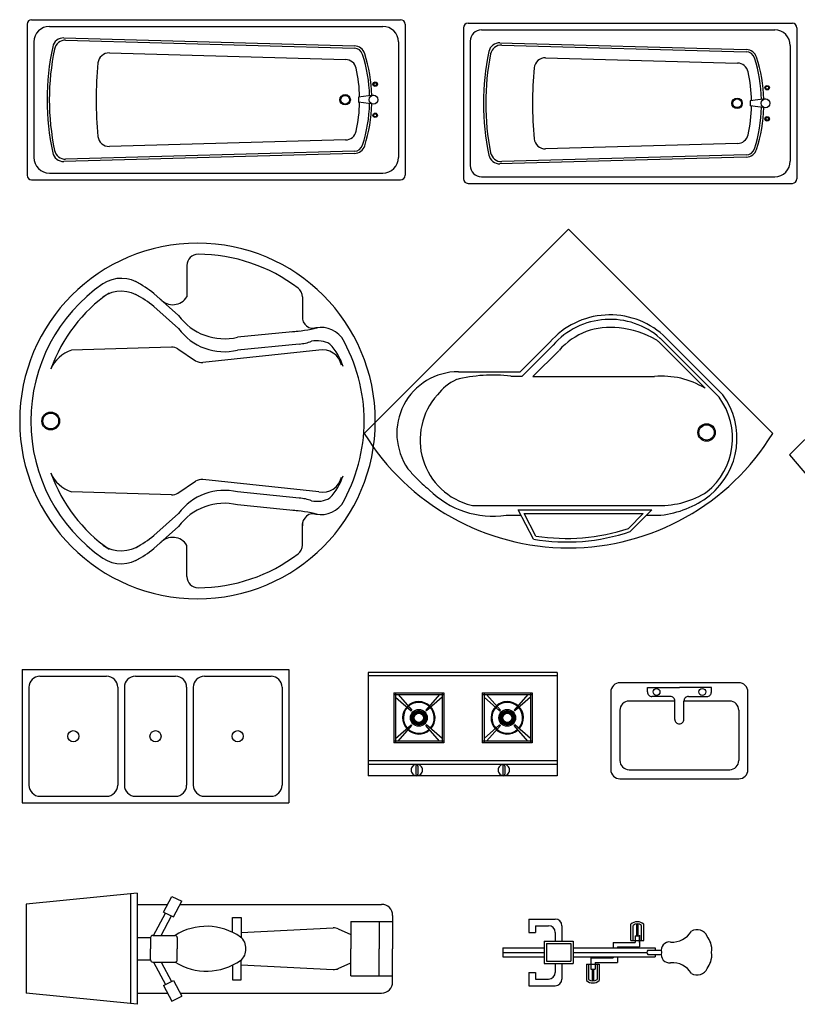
# Model space of a CAD drawing. Header units: inches. Extents: x 100794 to 106273, y 288 to 2276.
# Tile 83 of 149: x 102812 to 102980, y 791 to 1003. Entities that reach past the tile are written whole.
import ezdxf

# ---------------------------------------------------------------- set-up
doc = ezdxf.new("R2010")
doc.units = ezdxf.units.IN
doc.header["$MEASUREMENT"] = 0
doc.layers.add('2', color=3, linetype='CONTINUOUS')
doc.layers.add('SHELL', color=8, linetype='CONTINUOUS')

msp = doc.modelspace()

# ---------------------------------------------------------------- linework, layer by layer
at = {"layer": '2'}
for p, q in [((102813.95615, 1001.97452), (102813.95615, 969.42011)), ((102814.91363, 1002.932), (102894.38469, 1002.932)), ((102818.74356, 1001.49578), (102890.55476, 1001.49578)), ((102895.34217, 1001.97452), (102895.34217, 969.42011)), ((102907.95679, 1001.1978), (102907.95679, 968.64339)), ((102908.91427, 1002.15528), (102978.8105, 1002.15528)), ((102979.76798, 1001.1978), (102979.76798, 968.64339)), ((102821.85148, 999.00363), (102884.43523, 997.27216)), ((102911.78672, 1000.71906), (102974.98057, 1000.71906)), ((102815.39237, 998.14459), (102815.39237, 973.25004)), ((102822.2382, 998.51401), (102884.42199, 996.7936)), ((102893.90595, 998.14459), (102893.90595, 973.25004)), ((102909.39301, 998.32535), (102909.39301, 971.51584)), ((102915.7967, 997.96354), (102968.86104, 996.49544)), ((102916.18552, 997.47386), (102968.8478, 996.01689)), ((102978.33176, 997.36787), (102978.33176, 972.47332)), ((102831.65115, 995.76318), (102882.5498, 994.35499)), ((102925.62591, 994.72227), (102966.97561, 993.57827)), ((102888.55493, 986.64677), (102885.2966, 986.21833)), ((102885.2966, 986.26378), (102885.2966, 985.13085)), ((102888.55493, 984.74786), (102885.2966, 985.1763)), ((102972.98074, 985.87005), (102969.72241, 985.44161)), ((102969.72241, 985.48706), (102969.72241, 984.35413)), ((102972.98074, 983.97114), (102969.72241, 984.39958)), ((102882.5498, 977.03964), (102831.65115, 975.63145)), ((102966.97561, 976.26292), (102925.62591, 975.11892)), ((102884.43523, 974.12247), (102821.85148, 972.391)), ((102884.42199, 974.60102), (102822.2382, 972.88062)), ((102968.8478, 973.82431), (102916.18552, 972.36733)), ((102968.86104, 973.34575), (102915.7967, 971.87765)), ((102818.74356, 969.89885), (102890.55476, 969.89885)), ((102911.78672, 969.12213), (102974.98057, 969.12213)), ((102814.91363, 968.46263), (102894.38469, 968.46263)), ((102908.91427, 967.68591), (102978.8105, 967.68591)), ((102930.55792, 957.84544), (102886.55016, 913.83768)), ((102930.55792, 957.84544), (102974.56568, 913.83768)), ((103026.71725, 957.76622), (102978.13946, 909.18842)), ((102848.37286, 950.00686), (102848.37286, 943.26935)), ((102846.54544, 939.22754), (102841.25584, 943.96376)), ((102873.24985, 943.21843), (102873.24985, 938.58174)), ((102846.54544, 936.43603), (102841.25584, 941.17225)), ((102872.64448, 935.87534), (102859.28025, 934.55388)), ((102872.57323, 933.07679), (102859.28025, 931.76238)), ((102926.52626, 933.50251), (102920.14468, 927.12093)), ((102928.72325, 934.34541), (102928.70189, 934.32406)), ((102949.93335, 933.5953), (102959.9751, 923.55355)), ((102950.26651, 934.34541), (102963.06609, 921.54582)), ((102950.94355, 935.02245), (102963.79649, 922.16951)), ((102845.01839, 932.40874), (102823.49883, 931.73108)), ((102846.42032, 932.00871), (102850.21419, 929.48277)), ((102876.78362, 931.75178), (102851.79384, 929.09496)), ((102927.22466, 932.84682), (102920.54128, 926.16345)), ((102928.44333, 931.62814), (102922.88778, 926.07259)), ((102906.86143, 927.12093), (102920.14468, 927.12093)), ((102918.1394, 926.16345), (102920.54128, 926.16345)), ((102922.88778, 926.07259), (102949.06823, 926.07259)), ((102978.13946, 909.18842), (102988.76892, 896.71538)), ((102846.42032, 900.98175), (102850.21419, 903.50769)), ((102876.78362, 901.23868), (102851.79384, 903.8955)), ((102845.01839, 900.58172), (102823.49883, 901.25938)), ((102872.57323, 899.91367), (102859.28025, 901.22808)), ((102872.64448, 897.11512), (102859.28025, 898.43658)), ((102910.18636, 898.29096), (102950.43958, 898.29096)), ((102919.74342, 897.33348), (102948.52012, 897.33348)), ((102923.03216, 891.03825), (102919.74342, 897.33348)), ((102943.861, 892.68049), (102948.52012, 897.33348)), ((102846.54544, 896.55443), (102841.25584, 891.81821)), ((102917.12124, 896.23865), (102920.31538, 896.23865)), ((102923.53385, 891.73218), (102921.0078, 896.56749)), ((102921.0078, 896.56749), (102946.66914, 896.56749)), ((102943.44732, 893.34991), (102946.66914, 896.56749)), ((102947.42384, 896.23865), (102950.43958, 896.23865)), ((102846.54544, 893.76292), (102841.25584, 889.02671)), ((102873.24985, 889.77203), (102873.24985, 894.40872)), ((102848.37286, 882.9836), (102848.37286, 889.72111)), ((102812.86688, 862.97391), (102870.31584, 862.97391)), ((102812.86688, 862.97391), (102812.86688, 834.24943)), ((102816.69681, 861.53768), (102831.05905, 861.53768)), ((102837.28269, 861.53768), (102845.90003, 861.53768)), ((102852.12367, 861.53768), (102866.48591, 861.53768)), ((102870.31584, 862.97391), (102870.31584, 834.24943)), ((102928.10069, 862.3304), (102887.40767, 862.3304)), ((102887.40767, 862.3304), (102887.40767, 840.10446)), ((102928.10069, 861.59705), (102887.40767, 861.59705)), ((102928.10069, 862.3304), (102928.10069, 840.10446)), ((102814.3031, 859.14398), (102814.3031, 838.07936)), ((102833.45276, 859.14398), (102833.45276, 838.07936)), ((102834.88898, 859.14398), (102834.88898, 838.07936)), ((102848.29374, 859.14398), (102848.29374, 838.07936)), ((102849.72996, 859.14398), (102849.72996, 838.07936)), ((102868.87961, 859.14398), (102868.87961, 838.07936)), ((102892.93388, 857.95351), (102892.93388, 847.18927)), ((102892.93388, 857.95351), (102903.69812, 857.95351)), ((102892.93388, 857.57052), (102903.69812, 857.57052)), ((102893.31687, 857.95351), (102893.31687, 847.18927)), ((102893.31687, 857.03377), (102896.67145, 854.06178)), ((102893.85362, 857.57052), (102896.83498, 854.20537)), ((102902.77837, 857.57052), (102899.79702, 854.20537)), ((102903.31513, 857.03377), (102899.96055, 854.06178)), ((102903.31513, 857.95351), (102903.31513, 847.18927)), ((102903.69812, 857.95351), (102903.69812, 847.18927)), ((102911.97655, 857.95351), (102911.97655, 847.18927)), ((102911.97655, 857.95351), (102922.74079, 857.95351)), ((102911.97655, 857.57052), (102922.74079, 857.57052)), ((102912.35955, 857.95351), (102912.35955, 847.18927)), ((102912.35955, 857.03377), (102915.71412, 854.06178)), ((102912.8963, 857.57052), (102915.87765, 854.20537)), ((102921.82105, 857.57052), (102918.8397, 854.20537)), ((102922.3578, 857.03377), (102919.00323, 854.06178)), ((102922.3578, 857.95351), (102922.3578, 847.18927)), ((102922.74079, 857.95351), (102922.74079, 847.18927)), ((102896.67145, 854.06178), (102896.83498, 854.20537)), ((102897.3424, 852.63265), (102896.76987, 852.66867)), ((102897.3424, 852.51014), (102896.76987, 852.47412)), ((102897.35775, 852.75419), (102896.79425, 852.86168)), ((102897.38822, 852.87285), (102896.84263, 853.05012)), ((102897.43332, 852.98675), (102896.91425, 853.23101)), ((102897.49233, 853.09411), (102897.00798, 853.40149)), ((102897.56434, 853.19322), (102897.12233, 853.55888)), ((102897.6482, 853.28252), (102897.25551, 853.7007)), ((102897.7426, 853.36061), (102897.40541, 853.82471)), ((102897.84603, 853.42625), (102897.56967, 853.92896)), ((102897.95688, 853.47842), (102897.7457, 854.01179)), ((102898.07339, 853.51627), (102897.93073, 854.07191)), ((102898.19373, 853.53923), (102898.12183, 854.10836)), ((102898.316, 853.54692), (102898.316, 854.12058)), ((102898.43826, 853.53923), (102898.51016, 854.10836)), ((102898.5586, 853.51627), (102898.70127, 854.07191)), ((102898.67511, 853.47842), (102898.88629, 854.01179)), ((102898.78596, 853.42625), (102899.06232, 853.92896)), ((102898.8894, 853.36061), (102899.22659, 853.82471)), ((102898.98379, 853.28252), (102899.37649, 853.7007)), ((102899.06765, 853.19322), (102899.50967, 853.55888)), ((102899.13966, 853.09411), (102899.62402, 853.40149)), ((102899.19868, 852.98675), (102899.71774, 853.23101)), ((102899.24378, 852.87285), (102899.78936, 853.05012)), ((102899.27425, 852.75419), (102899.83774, 852.86168)), ((102899.2896, 852.63265), (102899.86213, 852.66867)), ((102899.2896, 852.51014), (102899.86213, 852.47412)), ((102899.96055, 854.06178), (102899.79702, 854.20537)), ((102915.71412, 854.06178), (102915.87765, 854.20537)), ((102916.38507, 852.63265), (102915.81255, 852.66867)), ((102916.38507, 852.51014), (102915.81255, 852.47412)), ((102916.40043, 852.75419), (102915.83693, 852.86168)), ((102916.43089, 852.87285), (102915.88531, 853.05012)), ((102916.47599, 852.98675), (102915.95693, 853.23101)), ((102916.53501, 853.09411), (102916.05065, 853.40149)), ((102916.60702, 853.19322), (102916.16501, 853.55888)), ((102916.69088, 853.28252), (102916.29818, 853.7007)), ((102916.78527, 853.36061), (102916.44809, 853.82471)), ((102916.88871, 853.42625), (102916.61235, 853.92896)), ((102916.99956, 853.47842), (102916.78838, 854.01179)), ((102917.11607, 853.51627), (102916.97341, 854.07191)), ((102917.23641, 853.53923), (102917.16451, 854.10836)), ((102917.35867, 853.54692), (102917.35867, 854.12058)), ((102917.48094, 853.53923), (102917.55284, 854.10836)), ((102917.60128, 853.51627), (102917.74394, 854.07191)), ((102917.71779, 853.47842), (102917.92897, 854.01179)), ((102917.82864, 853.42625), (102918.105, 853.92896)), ((102917.93207, 853.36061), (102918.26926, 853.82471)), ((102918.02647, 853.28252), (102918.41917, 853.7007)), ((102918.11033, 853.19322), (102918.55234, 853.55888)), ((102918.18234, 853.09411), (102918.6667, 853.40149)), ((102918.24136, 852.98675), (102918.76042, 853.23101)), ((102918.28646, 852.87285), (102918.83204, 853.05012)), ((102918.31692, 852.75419), (102918.88042, 852.86168)), ((102918.33228, 852.63265), (102918.9048, 852.66867)), ((102918.33228, 852.51014), (102918.9048, 852.47412)), ((102919.00323, 854.06178), (102918.8397, 854.20537)), ((102893.31687, 848.10902), (102896.67145, 851.08101)), ((102893.85362, 847.57227), (102896.83498, 850.93742)), ((102896.67145, 851.08101), (102896.83498, 850.93742)), ((102897.35775, 852.3886), (102896.79425, 852.28111)), ((102897.38822, 852.26994), (102896.84263, 852.09267)), ((102897.43332, 852.15603), (102896.91425, 851.91178)), ((102897.49233, 852.04868), (102897.00798, 851.7413)), ((102897.56434, 851.94957), (102897.12233, 851.58391)), ((102897.6482, 851.86027), (102897.25551, 851.44209)), ((102897.7426, 851.78218), (102897.40541, 851.31808)), ((102897.84603, 851.71653), (102897.56967, 851.21383)), ((102897.95688, 851.66437), (102897.7457, 851.131)), ((102898.07339, 851.62651), (102897.93073, 851.07088)), ((102898.19373, 851.60356), (102898.12183, 851.03442)), ((102898.316, 851.59587), (102898.316, 851.02221)), ((102898.43826, 851.60356), (102898.51016, 851.03442)), ((102898.5586, 851.62651), (102898.70127, 851.07088)), ((102898.67511, 851.66437), (102898.88629, 851.131)), ((102898.78596, 851.71653), (102899.06232, 851.21383)), ((102898.8894, 851.78218), (102899.22659, 851.31808)), ((102898.98379, 851.86027), (102899.37649, 851.44209)), ((102899.06765, 851.94957), (102899.50967, 851.58391)), ((102899.13966, 852.04868), (102899.62402, 851.7413)), ((102899.19868, 852.15603), (102899.71774, 851.91178)), ((102899.24378, 852.26994), (102899.78936, 852.09267)), ((102899.27425, 852.3886), (102899.83774, 852.28111)), ((102899.96055, 851.08101), (102899.79702, 850.93742)), ((102902.77837, 847.57227), (102899.79702, 850.93742)), ((102903.31513, 848.10902), (102899.96055, 851.08101)), ((102912.35955, 848.10902), (102915.71412, 851.08101)), ((102912.8963, 847.57227), (102915.87765, 850.93742)), ((102915.71412, 851.08101), (102915.87765, 850.93742)), ((102916.40043, 852.3886), (102915.83693, 852.28111)), ((102916.43089, 852.26994), (102915.88531, 852.09267)), ((102916.47599, 852.15603), (102915.95693, 851.91178)), ((102916.53501, 852.04868), (102916.05065, 851.7413)), ((102916.60702, 851.94957), (102916.16501, 851.58391)), ((102916.69088, 851.86027), (102916.29818, 851.44209)), ((102916.78527, 851.78218), (102916.44809, 851.31808)), ((102916.88871, 851.71653), (102916.61235, 851.21383)), ((102916.99956, 851.66437), (102916.78838, 851.131)), ((102917.11607, 851.62651), (102916.97341, 851.07088)), ((102917.23641, 851.60356), (102917.16451, 851.03442)), ((102917.35867, 851.59587), (102917.35867, 851.02221)), ((102917.48094, 851.60356), (102917.55284, 851.03442)), ((102917.60128, 851.62651), (102917.74394, 851.07088)), ((102917.71779, 851.66437), (102917.92897, 851.131)), ((102917.82864, 851.71653), (102918.105, 851.21383)), ((102917.93207, 851.78218), (102918.26926, 851.31808)), ((102918.02647, 851.86027), (102918.41917, 851.44209)), ((102918.11033, 851.94957), (102918.55234, 851.58391)), ((102918.18234, 852.04868), (102918.6667, 851.7413)), ((102918.24136, 852.15603), (102918.76042, 851.91178)), ((102918.28646, 852.26994), (102918.83204, 852.09267)), ((102918.31692, 852.3886), (102918.88042, 852.28111)), ((102919.00323, 851.08101), (102918.8397, 850.93742)), ((102921.82105, 847.57227), (102918.8397, 850.93742)), ((102922.3578, 848.10902), (102919.00323, 851.08101)), ((102903.69812, 847.57227), (102892.93388, 847.57227)), ((102903.69812, 847.18927), (102892.93388, 847.18927)), ((102922.74079, 847.57227), (102911.97655, 847.57227)), ((102922.74079, 847.18927), (102911.97655, 847.18927)), ((102928.10069, 843.28231), (102887.40767, 843.28231)), ((102928.10069, 842.54897), (102887.40767, 842.54897)), ((102897.63972, 842.17437), (102897.63972, 840.42995)), ((102898.11846, 842.17437), (102898.11846, 840.42995)), ((102916.3869, 842.17437), (102916.3869, 840.42995)), ((102916.86564, 842.17437), (102916.86564, 840.42995)), ((102928.10069, 840.10446), (102887.40767, 840.10446)), ((102816.69681, 835.68565), (102831.05905, 835.68565)), ((102837.28269, 835.68565), (102845.90003, 835.68565)), ((102852.12367, 835.68565), (102866.48591, 835.68565)), ((102812.86688, 834.24943), (102870.31584, 834.24943)), ((102837.67148, 814.80836), (102813.73442, 812.41465)), ((102836.23526, 814.66473), (102836.23526, 791.01491)), ((102837.67148, 814.80836), (102837.67148, 790.87129)), ((102813.73442, 812.41465), (102813.73442, 793.265)), ((102837.67148, 812.39162), (102844.20404, 812.39162)), ((102843.32319, 810.74206), (102845.12822, 814.12232)), ((102845.12822, 814.12232), (102847.2769, 813.06439)), ((102845.47187, 809.68413), (102847.2769, 813.06439)), ((102846.91765, 812.39162), (102890.28429, 812.39162)), ((102841.18005, 805.71227), (102843.75293, 810.53047)), ((102843.32319, 810.74206), (102845.47187, 809.68413)), ((102842.80822, 805.71227), (102845.04214, 809.89571)), ((102858.14115, 806.39281), (102858.14115, 809.55434)), ((102858.14115, 809.55434), (102860.06456, 809.55434)), ((102860.06456, 809.55434), (102860.06456, 805.22913)), ((102883.67574, 808.68112), (102883.67574, 802.83982)), ((102883.67574, 808.68112), (102892.678, 808.68112)), ((102889.80555, 808.68112), (102889.80555, 802.83982)), ((102892.678, 809.99791), (102892.678, 802.83982)), ((102921.99817, 809.24048), (102921.99817, 806.36803)), ((102921.99817, 809.24048), (102927.70689, 809.24048)), ((102943.98623, 804.61131), (102943.98623, 808.0998)), ((102945.23871, 805.64992), (102945.23871, 808.17098)), ((102945.53095, 805.64992), (102945.53095, 808.16965)), ((102946.76952, 804.61131), (102946.76952, 808.0998)), ((102860.06456, 806.31536), (102879.8638, 807.31231)), ((102880.96549, 807.10495), (102883.67574, 805.8868)), ((102921.99817, 806.36803), (102923.4344, 806.36803)), ((102923.4344, 807.80426), (102923.4344, 806.36803)), ((102923.4344, 807.80426), (102926.27066, 807.80426)), ((102927.70689, 806.36803), (102927.70689, 804.45307)), ((102929.14311, 807.80426), (102929.14311, 804.45307)), ((102944.46497, 804.61131), (102944.46497, 807.87759)), ((102946.29078, 804.61131), (102946.29078, 807.87759)), ((102837.67148, 805.23353), (102840.54393, 805.23353)), ((102840.54393, 805.23353), (102840.54393, 802.83982)), ((102841.02267, 805.71227), (102845.81008, 805.71227)), ((102846.28882, 805.23353), (102846.28882, 802.83982)), ((102925.31318, 804.45307), (102925.31318, 799.66565)), ((102925.31318, 804.45307), (102931.53682, 804.45307)), ((102925.79192, 803.97433), (102925.79192, 800.1444)), ((102925.79192, 803.97433), (102931.05808, 803.97433)), ((102931.05808, 803.97433), (102931.05808, 800.1444)), ((102931.53682, 804.45307), (102931.53682, 799.66565)), ((102940.16106, 804.2137), (102940.16106, 803.01684)), ((102940.16106, 804.2137), (102944.94847, 804.2137)), ((102943.98623, 804.61131), (102946.76952, 804.61131)), ((102944.94847, 805.64992), (102944.94847, 804.2137)), ((102944.94847, 805.64992), (102945.86431, 805.64992)), ((102944.94847, 805.64992), (102945.86431, 805.64992)), ((102945.86431, 805.75327), (102945.86431, 805.64992)), ((102945.86431, 805.64992), (102945.86431, 803.25621)), ((102945.86431, 804.2137), (102945.86431, 805.64992)), ((102840.54393, 800.44612), (102840.54393, 802.83982)), ((102846.28882, 800.44612), (102846.28882, 802.83982)), ((102883.67574, 796.99853), (102883.67574, 802.83982)), ((102889.80555, 796.99853), (102889.80555, 802.83982)), ((102892.678, 795.68173), (102892.678, 802.83982)), ((102916.42674, 803.01684), (102916.42674, 801.10188)), ((102916.42674, 803.01684), (102925.31318, 803.01684)), ((102916.42674, 802.05936), (102925.31318, 802.05936)), ((102931.53682, 803.01684), (102949.23626, 803.01684)), ((102931.53682, 802.05936), (102947.46197, 802.05936)), ((102941.0769, 803.25621), (102941.0769, 803.01684)), ((102941.0769, 803.25621), (102945.86431, 803.25621)), ((102947.64031, 802.5381), (102950.50664, 802.5381)), ((102949.23626, 803.01684), (102949.23626, 802.5381)), ((102837.67148, 800.44612), (102840.54393, 800.44612)), ((102841.02267, 799.96737), (102845.81008, 799.96737)), ((102841.18005, 799.96737), (102843.75293, 795.14917)), ((102842.80822, 799.96737), (102845.04214, 795.78393)), ((102860.06456, 796.1253), (102860.06456, 800.45052)), ((102880.96549, 798.5747), (102883.67574, 799.79284)), ((102916.42674, 801.10188), (102925.31318, 801.10188)), ((102925.31318, 799.66565), (102931.53682, 799.66565)), ((102925.79192, 800.1444), (102931.05808, 800.1444)), ((102927.70689, 799.66565), (102927.70689, 797.75069)), ((102929.14311, 799.66565), (102929.14311, 796.31447)), ((102931.53682, 801.10188), (102949.23626, 801.10188)), ((102934.4114, 799.50741), (102937.19469, 799.50741)), ((102934.4114, 799.50741), (102934.4114, 796.01892)), ((102934.89014, 799.50741), (102934.89014, 796.24113)), ((102935.37365, 800.86251), (102935.37365, 798.4688)), ((102935.37365, 800.86251), (102940.16106, 800.86251)), ((102936.28948, 799.90503), (102941.0769, 799.90503)), ((102936.28948, 799.90503), (102936.28948, 798.4688)), ((102936.71595, 799.50741), (102936.71595, 796.24113)), ((102937.19469, 799.50741), (102937.19469, 796.01892)), ((102940.16106, 801.10188), (102940.16106, 800.86251)), ((102941.0769, 801.10188), (102941.0769, 799.90503)), ((102947.64031, 801.58062), (102950.50664, 801.58062)), ((102949.23626, 801.58062), (102949.23626, 801.10188)), ((102858.14115, 799.28683), (102858.14115, 796.1253)), ((102860.06456, 799.36429), (102879.8638, 798.36733)), ((102921.99817, 797.75069), (102923.4344, 797.75069)), ((102921.99817, 797.75069), (102921.99817, 794.87824)), ((102923.4344, 797.75069), (102923.4344, 796.31447)), ((102935.37365, 798.4688), (102936.28948, 798.4688)), ((102935.66388, 798.4688), (102935.66388, 795.94774)), ((102935.95613, 798.4688), (102935.95613, 795.94907)), ((102843.32319, 794.93759), (102845.47187, 795.99552)), ((102845.47187, 795.99552), (102847.2769, 792.61525)), ((102858.14115, 796.1253), (102860.06456, 796.1253)), ((102883.67574, 796.99853), (102892.678, 796.99853)), ((102923.4344, 796.31447), (102926.27066, 796.31447)), ((102837.67148, 790.87129), (102813.73442, 793.265)), ((102837.67148, 793.28803), (102844.20404, 793.28803)), ((102843.32319, 794.93759), (102845.12822, 791.55732)), ((102846.91765, 793.28803), (102890.28429, 793.28803)), ((102921.99817, 794.87824), (102927.70689, 794.87824)), ((102845.12822, 791.55732), (102847.2769, 792.61525))]:
    msp.add_line(p, q, dxfattribs=at)
for points in [[(102896.6584, 841.32672, 0.098491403), (102896.75132, 840.85958, 0.098491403), (102897.01593, 840.46356, 0.098491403), (102897.41195, 840.19895, 0.098491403), (102897.87909, 840.10603, 0.098491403), (102898.34622, 840.19895, 0.098491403), (102898.74224, 840.46356, 0.098491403), (102899.00686, 840.85958, 0.098491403), (102899.09978, 841.32672, 0.098491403), (102899.00686, 841.79385, 0.098491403), (102898.74224, 842.18987, 0.098491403), (102898.34622, 842.45448, 0.098491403), (102897.87909, 842.5474, 0.098491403), (102897.41195, 842.45448, 0.098491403), (102897.01593, 842.18987, 0.098491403), (102896.75132, 841.79385, 0.098491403)], [(102915.40558, 841.32672, 0.098491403), (102915.4985, 840.85958, 0.098491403), (102915.76311, 840.46356, 0.098491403), (102916.15913, 840.19895, 0.098491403), (102916.62627, 840.10603, 0.098491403), (102917.09341, 840.19895, 0.098491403), (102917.48943, 840.46356, 0.098491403), (102917.75404, 840.85958, 0.098491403), (102917.84696, 841.32672, 0.098491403), (102917.75404, 841.79385, 0.098491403), (102917.48943, 842.18987, 0.098491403), (102917.09341, 842.45448, 0.098491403), (102916.62627, 842.5474, 0.098491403), (102916.15913, 842.45448, 0.098491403), (102915.76311, 842.18987, 0.098491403), (102915.4985, 841.79385, 0.098491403)]]:
    msp.add_lwpolyline(points, format="xyb", close=True, dxfattribs=at)
for centre, radius in [((102888.92038, 989.0485), 0.47874), ((102888.92038, 989.0485), 0.33512), ((102973.3462, 988.27178), 0.47874), ((102973.3462, 988.27178), 0.33512), ((102882.44199, 985.69731), 1.13028), ((102882.44199, 985.69731), 0.9332), ((102888.55493, 985.69731), 0.94946), ((102966.86781, 984.9206), 1.13028), ((102966.86781, 984.9206), 0.9332), ((102972.98074, 984.9206), 0.94946), ((102888.92038, 982.34613), 0.47874), ((102888.92038, 982.34613), 0.33512), ((102973.3462, 981.56941), 0.47874), ((102973.3462, 981.56941), 0.33512), ((102819.02359, 916.49523), 1.91756), ((102819.02359, 916.49523), 1.69815), ((102960.30487, 914.02953), 1.87536), ((102960.30487, 914.02953), 1.64435), ((102898.316, 852.57139), 1.80369), ((102898.316, 852.57139), 1.54919), ((102898.316, 852.57139), 1.26109), ((102898.316, 852.57139), 1.19583), ((102898.316, 852.57139), 0.97553), ((102917.35867, 852.57139), 1.80369), ((102917.35867, 852.57139), 1.54919), ((102917.35867, 852.57139), 1.26109), ((102917.35867, 852.57139), 1.19583), ((102917.35867, 852.57139), 0.97553), ((102823.87793, 848.61167), 1.19685), ((102841.59136, 848.61167), 1.19685), ((102859.30479, 848.61167), 1.19685)]:
    msp.add_circle(centre, radius, dxfattribs=at)
for centre, radius, start, end in [((102814.91363, 1001.97452), 0.95748, 90, 180), ((102818.74356, 998.14459), 3.35119, 90, 180), ((102890.55476, 998.14459), 3.35119, 0, 90), ((102894.38469, 1001.97452), 0.95748, 0, 90), ((102908.91427, 1001.1978), 0.95748, 90, 180), ((102978.8105, 1001.1978), 0.95748, 0, 90), ((102821.78528, 996.61084), 2.39371, 88.4152348, 167.9710011), ((102911.78672, 998.32535), 2.39371, 90, 180), ((102974.98057, 997.36787), 3.35119, 0, 90), ((102873.0019, 985.69731), 54.76018, 167.9710011, 192.0289989), ((102822.172, 996.12122), 2.39371, 88.4152348, 168.4107937), ((102884.36903, 994.87937), 1.91497, 17.7994742, 88.4152348), ((102884.36903, 994.87937), 2.39371, 17.7994742, 88.4152348), ((102915.7305, 995.57075), 2.39371, 88.4152348, 168.2654697), ((102916.11932, 995.08107), 2.39371, 88.4152348, 168.7075731), ((102873.0019, 985.69731), 54.28144, 168.4107937, 191.5892063), ((102831.58495, 993.37039), 2.39371, 88.4152348, 174.305948), ((102855.76936, 985.69731), 31.95245, 1.5036697, 17.7994742), ((102855.76936, 985.69731), 32.4312, 1.5477948, 17.7994742), ((102967.00254, 984.9206), 54.76018, 168.2654697, 191.7345303), ((102967.00254, 984.9206), 54.28144, 168.7075731, 191.2924269), ((102925.55971, 992.32948), 2.39371, 88.4152348, 174.5026098), ((102968.79484, 994.10265), 1.91497, 17.7994742, 88.4152348), ((102968.79484, 994.10265), 2.39371, 17.7994742, 88.4152348), ((102940.19518, 984.9206), 31.95245, 1.5036697, 17.7994742), ((102940.19518, 984.9206), 32.4312, 1.5477948, 17.7994742), ((102908.54005, 985.69731), 79.7304, 174.305948, 185.694052), ((102882.4836, 991.9622), 2.39371, 12.6388625, 88.4152348), ((102854.54513, 985.69731), 31.02598, 1.0276674, 12.6388625), ((103002.54069, 984.9206), 79.7304, 174.5026098, 185.4973902), ((102966.90941, 991.18548), 2.39371, 12.6388625, 88.4152348), ((102938.97094, 984.9206), 31.02598, 1.0276674, 12.6388625), ((102854.54513, 985.69731), 31.02598, 347.3611375, 358.9723326), ((102855.76936, 985.69731), 31.95245, 342.2005258, 358.4963303), ((102855.76936, 985.69731), 32.4312, 342.2005258, 358.4522052), ((102938.97094, 984.9206), 31.02598, 347.3611375, 358.9723326), ((102940.19518, 984.9206), 31.95245, 342.2005258, 358.4963303), ((102940.19518, 984.9206), 32.4312, 342.2005258, 358.4522052), ((102831.58495, 978.02424), 2.39371, 185.694052, 271.5847652), ((102882.4836, 979.43243), 2.39371, 271.5847652, 347.3611375), ((102966.90941, 978.65571), 2.39371, 271.5847652, 347.3611375), ((102884.36903, 976.51526), 1.91497, 271.5847652, 342.2005258), ((102884.36903, 976.51526), 2.39371, 271.5847652, 342.2005258), ((102925.55971, 977.51171), 2.39371, 185.4973902, 271.5847652), ((102821.78528, 974.78379), 2.39371, 192.0289989, 271.5847652), ((102822.172, 975.27341), 2.39371, 191.5892063, 271.5847652), ((102915.7305, 974.27044), 2.39371, 191.7345303, 271.5847652), ((102916.11932, 974.76012), 2.39371, 191.2924269, 271.5847652), ((102968.79484, 975.73854), 1.91497, 271.5847652, 342.2005258), ((102968.79484, 975.73854), 2.39371, 271.5847652, 342.2005258), ((102818.74356, 973.25004), 3.35119, 180, 270), ((102890.55476, 973.25004), 3.35119, 270, 0), ((102911.78672, 971.51584), 2.39371, 180, 270), ((102974.98057, 972.47332), 3.35119, 270, 0), ((102814.91363, 969.42011), 0.95748, 180, 270), ((102894.38469, 969.42011), 0.95748, 270, 0), ((102908.91427, 968.64339), 0.95748, 180, 270), ((102978.8105, 968.64339), 0.95748, 270, 0), ((102850.63443, 916.49523), 38.2993, 0, 180), ((102850.76656, 950.00686), 2.39371, 89.7740929, 180), ((102850.63443, 916.49523), 35.9056, 52.8848438, 89.7740929), ((102850.63443, 916.49523), 35.9056, 124.6445712, 180), ((102834.2354, 939.84244), 7.37864, 55.7255728, 122.9447169), ((102824.35943, 922.53019), 27.2926, 51.7507529, 61.5315943), ((102850.63443, 916.49523), 33.51189, 124.6445712, 160.4223177), ((102834.2354, 937.05094), 7.37864, 55.7255728, 122.9447169), ((102824.35943, 919.73869), 27.2926, 51.7507529, 61.5315943), ((102870.85614, 943.21843), 2.39371, 0, 52.8848438), ((102845.31082, 945.14064), 3.58856, 222.5254794, 328.5697856), ((102856.42467, 946.45974), 12.24352, 216.2064085, 283.487439), ((102875.59407, 938.81661), 2.35596, 174.2784667, 289.586394), ((102939.49488, 922.05384), 17.29905, 48.5619837, 138.5619837), ((102939.49488, 922.05384), 16.34157, 48.5619837, 138.6648846), ((102856.42467, 943.66823), 12.24352, 216.2064085, 283.487439), ((102868.68046, 966.94468), 31.3212, 274.0232454, 284.4130218), ((102877.19112, 930.86109), 5.79241, 38.8235342, 109.4568733), ((102939.49488, 922.05384), 14.6181, 82.2995577, 138.6648846), ((102939.71237, 917.40762), 19.21156, 59.5289867, 84.7998576), ((102871.51877, 944.00494), 10.97891, 275.511429, 289.6079584), ((102876.39366, 927.99395), 5.79241, 61.2629799, 101.8610772), ((102869.87238, 924.4236), 12.705, 17.6129733, 42.9048898), ((102850.63443, 916.49523), 35.9056, 0, 30.0819599), ((102948.24074, 931.90269), 2.39371, 45, 59.5289867), ((102825.6213, 924.91733), 7.13667, 107.30169, 157.5900029), ((102845.09373, 930.01622), 2.39371, 56.3444845, 91.8036745), ((102877.56891, 927.63467), 4.19133, 12.7084125, 100.7987288), ((102851.54077, 931.47525), 2.39371, 236.3444845, 276.0686698), ((102906.86143, 913.83768), 13.28325, 90, 214.9582787), ((102910.7666, 915.82083), 10.53797, 114.5215449, 143.208358), ((102914.30114, 894.13069), 32.26189, 83.1672231, 104.3616076), ((102950.72398, 908.36995), 17.7799, 58.6467162, 95.3434168), ((102913.04627, 912.41498), 14.46762, 137.8058409, 256.2983385), ((102950.97222, 912.80897), 14.9196, 309.0246238, 36.1260102), ((102950.97222, 912.80897), 15.87708, 309.0246238, 36.1260102), ((102850.63443, 916.49523), 38.2993, 180, 0), ((102850.63443, 916.49523), 35.9056, 180, 235.3554288), ((102850.63443, 916.49523), 35.9056, 329.9180401, 0), ((102930.55792, 940.77659), 51.59833, 211.472468, 328.527532), ((102923.51864, 928.83432), 35.63377, 219.3788435, 223.3078532), ((102825.6213, 908.07313), 7.13667, 202.4099971, 252.69831), ((102850.63443, 916.49523), 33.51189, 199.5776823, 235.3554288), ((102851.54077, 901.51521), 2.39371, 83.9313302, 123.6555155), ((102877.56891, 905.35579), 4.19133, 259.2012712, 347.2915875), ((102869.87238, 908.56686), 12.705, 317.0951102, 342.3870267), ((102914.08085, 919.55988), 22.40627, 222.6039493, 232.8504344), ((102856.42467, 889.32223), 12.24352, 76.512561, 143.7935915), ((102914.26245, 915.4347), 19.40776, 225.0444945, 278.4705501), ((102950.165, 917.47422), 19.18513, 269.2189336, 302.4382024), ((102845.09373, 902.97424), 2.39371, 268.1963255, 303.6555155), ((102871.51877, 888.98552), 10.97891, 70.3920416, 84.488571), ((102876.39366, 904.99651), 5.79241, 258.1389228, 298.7370201), ((102948.36107, 916.5305), 20.39803, 275.8484623, 307.6700785), ((102950.165, 917.47422), 20.14261, 301.9584971, 302.4382024), ((102856.42467, 886.53073), 12.24352, 76.512561, 143.7935915), ((102868.68046, 866.04578), 31.3212, 75.5869782, 85.9767546), ((102877.19112, 902.12937), 5.79241, 250.5431267, 321.1764658), ((102910.18636, 900.68467), 2.39371, 256.2983385, 270), ((102875.59407, 894.17385), 2.35596, 70.413606, 185.7215333), ((102930.17263, 933.38366), 42.17724, 260.9438776, 288.3448828), ((102824.35943, 913.25177), 27.2926, 298.4684057, 308.2492471), ((102845.31082, 887.84982), 3.58856, 31.4302144, 137.4745206), ((102930.17263, 933.38366), 42.94322, 260.4285787, 288.5876638), ((102834.2354, 895.93952), 7.37864, 237.0552831, 304.2744272), ((102824.35943, 910.46027), 27.2926, 298.4684057, 308.2492471), ((102870.85614, 889.77203), 2.39371, 307.1151562, 0), ((102834.2354, 893.14802), 7.37864, 237.0552831, 304.2744272), ((102850.63443, 916.49523), 35.9056, 270.2259071, 307.1151562), ((102850.76656, 882.9836), 2.39371, 180, 270.2259071), ((102816.69681, 859.14398), 2.39371, 90, 180), ((102831.05905, 859.14398), 2.39371, 0, 90), ((102837.28269, 859.14398), 2.39371, 90, 180), ((102845.90003, 859.14398), 2.39371, 0, 90), ((102852.12367, 859.14398), 2.39371, 90, 180), ((102866.48591, 859.14398), 2.39371, 0, 90), ((102898.316, 852.57139), 3.48853, 318.0500839, 311.949916), ((102898.316, 852.57139), 3.32026, 318.0292766, 311.9707234), ((102917.35867, 852.57139), 3.48853, 318.0500839, 311.949916), ((102917.35867, 852.57139), 3.32026, 318.0292766, 311.9707234), ((102897.87909, 842.17437), 0.23937, 0, 180), ((102916.62627, 842.17437), 0.23937, 0, 180), ((102897.87909, 840.42995), 0.23937, 180, 0), ((102916.62627, 840.42995), 0.23937, 180, 0), ((102816.69681, 838.07936), 2.39371, 180, 270), ((102831.05905, 838.07936), 2.39371, 270, 0), ((102837.28269, 838.07936), 2.39371, 180, 270), ((102845.90003, 838.07936), 2.39371, 270, 0), ((102852.12367, 838.07936), 2.39371, 180, 270), ((102866.48591, 838.07936), 2.39371, 270, 0), ((102890.28429, 809.99791), 2.39371, 0, 90), ((102927.70689, 807.80426), 1.43622, 0, 90), ((102945.37788, 806.63698), 2.01904, 46.4283166, 133.5716834), ((102945.37788, 806.63698), 1.5403, 53.6525318, 126.3474682), ((102852.58753, 794.96505), 12.70577, 54.9204217, 122.2364706), ((102879.98418, 804.92164), 2.39371, 65.7979931, 92.882591), ((102926.27066, 806.36803), 1.43622, 0, 90), ((102952.89307, 809.14872), 4.87051, 265.9620846, 328.4882371), ((102958.25489, 804.54465), 2.38745, 23.7954896, 120.4394268), ((102841.02267, 805.23353), 0.47874, 90, 180), ((102845.81008, 805.23353), 0.47874, 0, 90), ((102858.33492, 803.14896), 2.70533, 353.4385486, 54.9204217), ((102952.3019, 802.51209), 1.79545, 82.0538492, 194.6049915), ((102954.3215, 801.38822), 7.37567, 21.3704665, 33.9558074), ((102956.59646, 802.59924), 4.82509, 353.5757684, 17.8205128), ((102858.33492, 802.53069), 2.70533, 305.0795783, 6.5614514), ((102949.06975, 801.73304), 1.64056, 150.6117296, 168.5268259), ((102949.06975, 802.38568), 1.64056, 191.4731741, 209.3882704), ((102952.3019, 801.60663), 1.79545, 165.3950085, 277.9461508), ((102956.59646, 801.51949), 4.82509, 342.1794872, 6.4242316), ((102841.02267, 800.44612), 0.47874, 180, 270), ((102845.81008, 800.44612), 0.47874, 270, 0), ((102852.58753, 810.71459), 12.70577, 237.7635294, 305.0795783), ((102952.89307, 794.97001), 4.87051, 31.5117629, 94.0379154), ((102954.3215, 802.73051), 7.37567, 326.0441926, 338.6295335), ((102879.98418, 800.75801), 2.39371, 267.117409, 294.2020069), ((102926.27066, 797.75069), 1.43622, 270, 0), ((102958.25489, 799.57407), 2.38745, 239.5605732, 336.2045104), ((102890.28429, 795.68173), 2.39371, 270, 0), ((102890.28429, 795.68173), 2.39371, 270, 0), ((102927.70689, 796.31447), 1.43622, 270, 0), ((102935.80305, 797.48174), 2.01904, 226.4283166, 313.5716834), ((102935.80305, 797.48174), 1.5403, 233.6525318, 306.3474682)]:
    msp.add_arc(centre, radius, start, end, dxfattribs=at)
at = {"layer": 'SHELL', "color": 3}
for p, q in [((102967.24766, 860.12064, 16.61911), (102941.63864, 860.12064, 16.61911)), ((102947.54841, 859.13568, 16.61911), (102954.44315, 859.13568, 16.61911)), ((102947.54841, 858.15072, 16.61911), (102947.54841, 859.13568, 16.61911)), ((102961.33788, 859.13568, 16.61911), (102954.44315, 859.13568, 16.61911)), ((102961.33788, 858.15072, 16.61911), (102961.33788, 859.13568, 16.61911)), ((102939.66871, 858.15072, 16.61911), (102939.66871, 841.40636, 16.61911)), ((102952.47322, 857.16576, 16.61911), (102948.53337, 857.16576, 16.61911)), ((102956.41307, 857.16576, 16.61911), (102960.35292, 857.16576, 16.61911)), ((102969.21758, 841.40636, 16.61911), (102969.21758, 858.15072, 16.61911)), ((102953.45819, 856.18079, 16.61911), (102943.60856, 856.18079, 16.61911)), ((102953.45819, 852.24094, 16.61911), (102953.45819, 856.18079, 16.61911)), ((102955.42811, 852.24094, 16.61911), (102955.42811, 856.18079, 16.61911)), ((102965.27773, 856.18079, 16.61911), (102955.42811, 856.18079, 16.61911)), ((102941.63864, 854.21087, 16.61911), (102941.63864, 843.37628, 16.61911)), ((102967.24766, 854.21087, 16.61911), (102967.24766, 843.37628, 16.61911)), ((102943.60856, 841.40636, 16.61911), (102965.27773, 841.40636, 16.61911)), ((102941.63864, 839.43643, 16.61911), (102967.24766, 839.43643, 16.61911))]:
    msp.add_line(p, q, dxfattribs=at)
for centre in [(102949.51834, 858.15072, 16.61911), (102959.36796, 858.15072, 16.61911)]:
    msp.add_circle(centre, 0.73872, dxfattribs=at)
for centre, radius, start, end in [((102941.63864, 858.15072, 16.61911), 1.96992, 90.0002074, 180.0002099), ((102967.24766, 858.15072, 16.61911), 1.96992, 0.000208, 90.0002105), ((102967.24766, 858.15072, 16.61911), 1.96992, 0, 90.0000025), ((102948.53337, 858.15072, 16.61911), 0.98496, 179.9998547, 269.9998572), ((102952.47322, 856.18079, 16.61911), 0.98496, 0.000208, 90.0002105), ((102956.41307, 856.18079, 16.61911), 0.98496, 90.0002074, 180.0002099), ((102960.35292, 858.15072, 16.61911), 0.98496, 270.0002739, 0.0002764), ((102943.60856, 854.21087, 16.61911), 1.96992, 90.0002074, 180.0002099), ((102965.27773, 854.21087, 16.61911), 1.96992, 0.000208, 90.0002105), ((102954.44315, 852.24094, 16.61911), 0.98496, 179.9998547, 269.9998572), ((102954.44315, 852.24094, 16.61911), 0.98496, 270.0002739, 0.0002764), ((102943.60856, 843.37628, 16.61911), 1.96992, 179.9998547, 269.9998572), ((102965.27773, 843.37628, 16.61911), 1.96992, 270.0002739, 0.0002764), ((102941.63864, 841.40636, 16.61911), 1.96992, 179.9998547, 269.9998572), ((102967.24766, 841.40636, 16.61911), 1.96992, 270.0002739, 0.0002764)]:
    msp.add_arc(centre, radius, start, end, dxfattribs=at)

doc.saveas('drawing.dxf')
